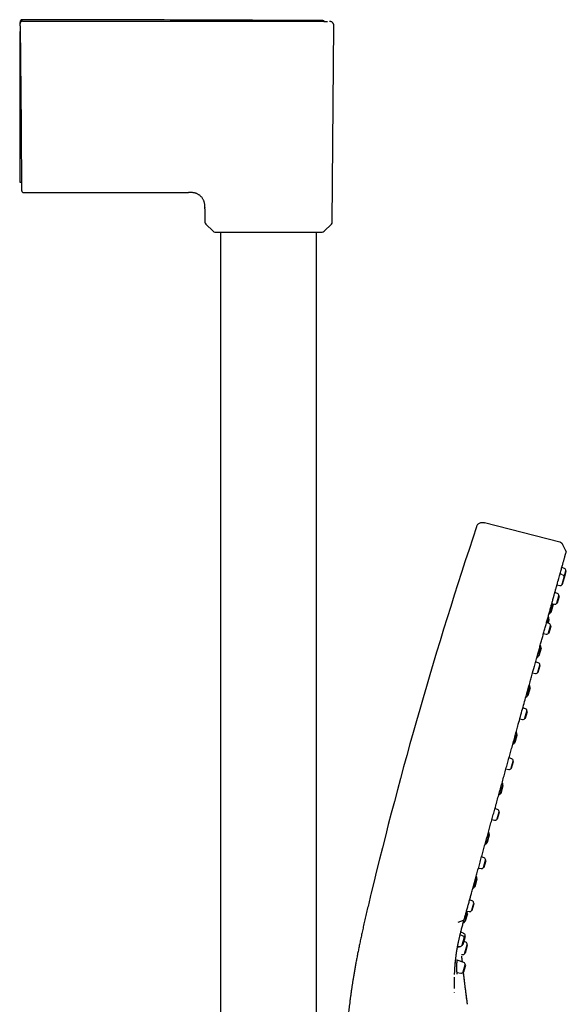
# Model space of a CAD drawing. Header units: millimetres. Extents: x 8 to 866, y 12 to 2084.
# Tile 100 of 100: x 716 to 841, y 1859 to 2084. Entities that reach past the tile are written whole.
import ezdxf

# ---------------------------------------------------------------- set-up
doc = ezdxf.new("R2010")
doc.units = ezdxf.units.MM

msp = doc.modelspace()

# ---------------------------------------------------------------- linework, layer by layer
at = {"color": 7, "linetype": 'Continuous', "lineweight": 30}
for p, q in [((716.5, 2082.71), (716.5, 2082.88)), ((716.5, 2082.71), (716.5, 2082.88)), ((716.5, 2082.7), (716.5, 2082.69)), ((716.5, 2082.19), (716.7, 2059.26)), ((768.15, 2083.19), (773.35, 2083.18)), ((785.45, 2083.33), (784.52, 2083.33)), ((786.54, 2083.17), (786.54, 2083.17)), ((787.6, 2037.41), (787.99, 2082.17)), ((716.4, 2080.84), (716.52, 2080.84)), ((716.4, 2080.84), (716.4, 2059.28)), ((716.4, 2046.57), (716.82, 2046.56)), ((717.33, 2044.16), (754.89, 2044.16)), ((758.57, 2040.76), (758.57, 2040.69)), ((758.57, 2040.49), (758.57, 2040.69)), ((758.57, 2040.49), (758.6, 2037.41)), ((758.77, 2036.99), (760.44, 2035.34)), ((785.75, 2035.34), (787.42, 2036.99)), ((762.15, 2035.16), (762.15, 1719.79)), ((784.05, 1719.91), (784.05, 2035.16)), ((839.45, 1964.5), (822.27, 1968.95)), ((840.81, 1962.53), (840.15, 1963.93)), ((840.5, 1958.52), (839.9, 1958.73)), ((840.09, 1957.07), (839.5, 1957.28)), ((840.09, 1954.93), (840.52, 1956.47)), ((840.2, 1955.73), (840.42, 1956.54)), ((840.42, 1956.54), (840.6, 1957.18)), ((840.52, 1956.47), (840.42, 1956.54)), ((840.52, 1956.47), (840.92, 1957.92)), ((840.6, 1957.18), (840.83, 1957.99)), ((840.92, 1957.92), (840.83, 1957.99)), ((838.8, 1954.76), (839.42, 1954.63)), ((839.98, 1954.92), (840.2, 1955.73)), ((839.98, 1954.92), (840.09, 1954.93)), ((838.91, 1952.8), (838.31, 1953.01)), ((838.91, 1950.66), (839.34, 1952.2)), ((839.02, 1951.46), (839.24, 1952.27)), ((839.34, 1952.2), (839.24, 1952.27)), ((837.38, 1948.59), (837.88, 1950.41)), ((837.61, 1950.49), (838.24, 1950.36)), ((837.99, 1950.33), (837.88, 1950.41)), ((838.79, 1950.65), (839.02, 1951.46)), ((838.79, 1950.65), (838.91, 1950.66)), ((837.38, 1948.59), (837.51, 1948.6)), ((837.02, 1945.99), (836.42, 1946.2)), ((836.69, 1946.1), (836.94, 1947)), ((836.9, 1943.83), (837.35, 1945.45)), ((837.04, 1946.92), (836.94, 1947)), ((837.02, 1943.84), (837.45, 1945.39)), ((837.45, 1945.39), (837.35, 1945.45)), ((837.45, 1945.38), (837.45, 1945.39)), ((835.72, 1943.68), (836.35, 1943.55)), ((836.9, 1943.83), (837.02, 1943.84)), ((837.02, 1943.84), (837.02, 1943.84)), ((834.63, 1938.67), (835.13, 1940.48)), ((835.24, 1940.41), (835.13, 1940.48)), ((834.63, 1938.67), (834.76, 1938.68)), ((834.76, 1938.68), (835.24, 1940.41)), ((834.54, 1937.05), (833.94, 1937.26)), ((834.42, 1934.9), (834.87, 1936.52)), ((834.54, 1934.91), (834.97, 1936.45)), ((834.97, 1936.45), (834.87, 1936.52)), ((833.25, 1934.74), (833.87, 1934.62)), ((834.42, 1934.9), (834.54, 1934.91)), ((832.12, 1929.63), (832.63, 1931.45)), ((832.12, 1929.63), (832.25, 1929.64)), ((832.25, 1929.64), (832.73, 1931.37)), ((832.73, 1931.37), (832.63, 1931.45)), ((831.63, 1926.56), (831.03, 1926.77)), ((831.51, 1924.41), (831.96, 1926.03)), ((831.63, 1924.42), (832.06, 1925.96)), ((832.06, 1925.96), (831.96, 1926.03)), ((830.33, 1924.25), (830.96, 1924.12)), ((831.51, 1924.41), (831.63, 1924.42)), ((829.14, 1918.86), (829.64, 1920.68)), ((829.75, 1920.61), (829.64, 1920.68)), ((829.14, 1918.86), (829.27, 1918.87)), ((828.48, 1915.17), (827.88, 1915.38)), ((828.36, 1913.02), (828.81, 1914.64)), ((828.47, 1913.03), (828.9, 1914.57)), ((828.9, 1914.57), (828.81, 1914.64)), ((827.18, 1912.86), (827.8, 1912.74)), ((828.36, 1913.02), (828.47, 1913.03)), ((825.94, 1907.33), (826.44, 1909.15)), ((826.07, 1907.34), (826.55, 1909.08)), ((826.55, 1909.08), (826.44, 1909.15)), ((825.94, 1907.33), (826.07, 1907.34)), ((825.27, 1903.6), (824.67, 1903.81)), ((825.15, 1901.45), (825.6, 1903.07)), ((825.26, 1901.46), (825.69, 1903)), ((825.69, 1903), (825.6, 1903.07)), ((823.97, 1901.29), (824.59, 1901.16)), ((825.15, 1901.45), (825.26, 1901.46)), ((822.81, 1896.06), (823.32, 1897.88)), ((823.42, 1897.81), (823.32, 1897.88)), ((822.81, 1896.06), (822.94, 1896.07)), ((822.21, 1892.57), (821.61, 1892.79)), ((822.09, 1890.42), (822.54, 1892.04)), ((822.21, 1890.43), (822.63, 1891.97)), ((822.63, 1891.97), (822.54, 1892.04)), ((820.91, 1890.26), (821.53, 1890.14)), ((822.09, 1890.42), (822.21, 1890.43)), ((820.04, 1886.05), (820.54, 1887.87)), ((820.16, 1886.06), (820.65, 1887.8)), ((820.65, 1887.79), (820.54, 1887.87)), ((820.04, 1886.05), (820.17, 1886.06)), ((819.49, 1882.78), (818.89, 1883)), ((819.37, 1880.63), (819.82, 1882.25)), ((819.49, 1880.64), (819.92, 1882.18)), ((819.92, 1882.18), (819.82, 1882.25)), ((817.86, 1878.19), (818.36, 1880.01)), ((817.98, 1878.2), (818.46, 1879.93)), ((818.2, 1880.47), (818.82, 1880.35)), ((818.47, 1879.93), (818.36, 1880.01)), ((819.37, 1880.63), (819.49, 1880.64)), ((816.3, 1877.94), (817.48, 1878.39)), ((817.86, 1878.19), (817.98, 1878.2)), ((817.53, 1875.39), (816.88, 1875.64)), ((817.29, 1874.85), (816.73, 1875.05)), ((817.17, 1872.7), (817.4, 1873.51)), ((817.29, 1872.71), (817.72, 1874.25)), ((817.4, 1873.51), (817.62, 1874.32)), ((817.72, 1874.25), (817.62, 1874.32)), ((818.02, 1873.4), (817.63, 1873.55)), ((817.7, 1874.26), (817.84, 1874.75)), ((817.94, 1874.67), (817.84, 1874.75)), ((816.18, 1872.5), (816.62, 1872.41)), ((817.17, 1872.7), (817.29, 1872.71)), ((817.35, 1872.93), (817.46, 1872.94)), ((817.82, 1870.94), (818.32, 1872.76)), ((817.82, 1870.94), (817.95, 1870.95)), ((817.95, 1870.95), (818.43, 1872.68)), ((818.43, 1872.68), (818.32, 1872.76)), ((815.65, 1868.76), (815.65, 1868.79)), ((817.57, 1868.75), (816.06, 1869.29)), ((817.06, 1870.58), (817.23, 1870.55)), ((817.24, 1868.87), (817.13, 1870.02)), ((816.03, 1866.49), (816.9, 1866.32)), ((817.46, 1866.6), (817.9, 1868.22)), ((817.46, 1866.6), (817.57, 1866.61)), ((817.57, 1866.61), (818, 1868.15)), ((818, 1868.15), (817.9, 1868.22)), ((815.45, 1861.9), (815.45, 1861.96)), ((818.4, 1859.23), (818.4, 1859.23))]:
    msp.add_line(p, q, dxfattribs=at)
at = {"color": 7, "linetype": 'Continuous', "lineweight": 30, "flags": 128}
msp.add_lwpolyline([(817.14, 1872.63), (817.17, 1872.66), (817.21, 1872.7)], dxfattribs=at)
at = {"color": 7, "linetype": 'Continuous', "lineweight": 30}
for centre, radius, start, end in [((759.2, 2037.41), 0.6, 180.5, 225.25), ((787, 2037.41), 0.6, 314.75, 359.5), ((760.86, 2035.76), 0.6, 225.25, 270), ((785.33, 2035.76), 0.6, 270, 314.75), ((1767.63, 1650.33), 999, 161.46032, 166.45343), ((840.33, 1958.05), 0.5, 353.1427, 70.5), ((839.93, 1956.6), 0.5, 353.1427, 70.5), ((839.52, 1955.12), 0.5, 258.5, 335.8573), ((838.74, 1952.33), 0.5, 353.1427, 70.5), ((828.04, 1952.16), 10, 349.9151, 350.0873), ((838.34, 1950.85), 0.5, 258.5, 335.8573), ((836.46, 1947.17), 0.5, 350.4368, 48.017), ((836.88, 1948.68), 0.5, 281.0649, 338.5632), ((828.04, 1952.16), 10, 338.5632, 339.0849), ((827.09, 1948.75), 10, 349.9151, 350.4368), ((836.85, 1945.51), 0.5, 353.1427, 70.5), ((836.45, 1944.04), 0.5, 258.5, 335.8573), ((834.66, 1940.66), 0.5, 350.4368, 48.0169), ((825.29, 1942.24), 10, 349.9151, 350.4368), ((834.13, 1938.76), 0.5, 281.065, 338.5632), ((825.29, 1942.24), 10, 338.5632, 339.0849), ((834.38, 1936.58), 0.5, 353.1427, 70.5), ((833.97, 1935.11), 0.5, 258.5, 335.8573), ((832.15, 1931.62), 0.5, 350.4368, 48.0169), ((822.78, 1933.2), 10, 349.9151, 350.4368), ((831.62, 1929.72), 0.5, 280.424, 338.5632), ((822.78, 1933.2), 10, 338.5632, 339.0849), ((831.47, 1926.09), 0.5, 353.1427, 70.5), ((831.06, 1924.61), 0.5, 258.5, 335.8573), ((829.16, 1920.86), 0.5, 350.4368, 48.0168), ((819.8, 1922.43), 10, 349.9151, 350.4368), ((828.64, 1918.96), 0.5, 281.0651, 338.5632), ((819.8, 1922.43), 10, 338.5632, 339.0849), ((828.31, 1914.7), 0.5, 353.1427, 70.5), ((827.9, 1913.23), 0.5, 258.5, 335.8573), ((825.97, 1909.33), 0.5, 350.4368, 48.0167), ((816.6, 1910.9), 10, 349.9151, 350.4368), ((825.44, 1907.43), 0.5, 281.0653, 338.5632), ((816.6, 1910.9), 10, 338.5632, 339.0849), ((825.1, 1903.13), 0.5, 353.1427, 70.5), ((824.69, 1901.65), 0.5, 258.5, 335.8573), ((822.84, 1898.05), 0.5, 350.4368, 48.0167), ((813.47, 1899.63), 10, 349.9151, 350.4368), ((822.32, 1896.16), 0.5, 281.0655, 338.5632), ((813.47, 1899.63), 10, 338.5632, 339.0849), ((822.04, 1892.1), 0.5, 353.1427, 70.5), ((821.63, 1890.63), 0.5, 258.5, 335.8573), ((820.06, 1888.04), 0.5, 350.4368, 48.017), ((810.7, 1889.62), 10, 349.9151, 350.4368), ((819.54, 1886.15), 0.5, 281.0629, 338.5632), ((810.7, 1889.62), 10, 338.5632, 339.0849), ((819.33, 1882.31), 0.5, 353.1427, 70.5), ((817.88, 1880.18), 0.5, 350.4368, 33.3199), ((808.51, 1881.76), 10, 349.9151, 350.4368), ((818.92, 1880.84), 0.5, 258.5, 335.8573), ((817.36, 1878.28), 0.5, 280.997, 338.5632), ((808.51, 1881.76), 10, 338.5632, 339.0849), ((817.13, 1874.38), 0.5, 353.1427, 70.5), ((817.36, 1874.92), 0.5, 350.4368, 69.5), ((807.99, 1876.5), 10, 349.9151, 350.4368), ((817.84, 1872.93), 0.5, 350.4368, 69.5), ((816.72, 1872.9), 0.5, 258.5, 335.8573), ((808.48, 1874.51), 10, 338.5632, 339.0849), ((808.48, 1874.51), 10, 349.9151, 350.4368), ((817.32, 1871.04), 0.5, 259.5, 338.5632), ((817.41, 1868.28), 0.5, 353.1427, 70.5), ((817, 1866.81), 0.5, 258.5, 335.8573)]:
    msp.add_arc(centre, radius, start, end, dxfattribs=at)
for points, knots in [([(717, 2083.55), (716.96, 2083.55), (716.89, 2083.54), (716.8, 2083.51), (716.74, 2083.48), (716.7, 2083.46), (716.66, 2083.42), (716.61, 2083.37), (716.55, 2083.29), (716.52, 2083.2), (716.5, 2083.12), (716.5, 2083.07), (716.5, 2083.05)], [0, 0, 0, 0, 0.148399, 0.275789, 0.345737, 0.402236, 0.449879, 0.545289, 0.672329, 0.82662, 0.911659, 1, 1, 1, 1]), ([(717, 2083.55), (716.96, 2083.55), (716.89, 2083.54), (716.8, 2083.51), (716.74, 2083.48), (716.7, 2083.46), (716.66, 2083.42), (716.61, 2083.37), (716.55, 2083.29), (716.52, 2083.2), (716.5, 2083.12), (716.5, 2083.07), (716.5, 2083.05)], [0, 0, 0, 0, 0.1483986, 0.2757888, 0.3457374, 0.4022364, 0.4498789, 0.5452895, 0.6723288, 0.8266204, 0.9116587, 1, 1, 1, 1]), ([(717, 2083.21), (716.97, 2083.21), (716.9, 2083.2), (716.81, 2083.17), (716.72, 2083.12), (716.64, 2083.06), (716.58, 2082.99), (716.54, 2082.9), (716.51, 2082.81), (716.5, 2082.74), (716.5, 2082.7)], [0, 0, 0, 0, 0.127918, 0.252898, 0.376492, 0.499582, 0.622705, 0.746414, 0.871637, 1, 1, 1, 1]), ([(716.5, 2083.05), (716.5, 2083.04), (716.5, 2083.04), (716.5, 2082.98), (716.5, 2082.92), (716.5, 2082.88)], [0, 0, 0, 0, 0.3333304, 0.6666633, 1, 1, 1, 1]), ([(716.5, 2083.05), (716.5, 2083.04), (716.5, 2083.04), (716.5, 2082.98), (716.5, 2082.92), (716.5, 2082.88)], [0, 0, 0, 0, 0.33333, 0.666663, 1, 1, 1, 1]), ([(716.5, 2082.19), (716.5, 2082.22), (716.5, 2082.28), (716.5, 2082.38), (716.5, 2082.46), (716.5, 2082.54), (716.5, 2082.6), (716.5, 2082.65), (716.5, 2082.68), (716.5, 2082.69), (716.5, 2082.69)], [0, 0, 0, 0, 0.1244495, 0.2505958, 0.3739338, 0.5004446, 0.623667, 0.7502484, 0.8742911, 1, 1, 1, 1]), ([(761.66, 2083.44), (754.33, 2083.47), (739.44, 2083.52), (724.56, 2083.54), (717, 2083.55)], [0, 0, 0, 0, 0.492175, 1, 1, 1, 1]), ([(761.65, 2083.44), (754.32, 2083.47), (739.44, 2083.52), (724.56, 2083.54), (717, 2083.55)], [0, 0, 0, 0, 0.4920615, 1, 1, 1, 1]), ([(717, 2083.21), (720.41, 2083.21), (727.23, 2083.21), (737.46, 2083.2), (747.69, 2083.2), (757.92, 2083.2), (764.74, 2083.19), (768.15, 2083.19)], [0, 0, 0, 0, 0.1999996, 0.3999992, 0.5999991, 0.7999993, 1, 1, 1, 1]), ([(773.12, 2083.35), (772.9, 2083.35), (771.83, 2083.35), (769.93, 2083.36), (767.57, 2083.37), (765.47, 2083.39), (763.74, 2083.41), (762.47, 2083.43), (761.76, 2083.44), (761.5, 2083.44), (761.66, 2083.44), (761.68, 2083.44)], [0, 0, 0, 0, 0.035444, 0.170148, 0.304426, 0.438857, 0.57405, 0.708968, 0.843371, 0.977443, 1, 1, 1, 1]), ([(784.02, 2083.33), (776.93, 2083.37), (769.49, 2083.41), (762.04, 2083.44), (761.68, 2083.44)], [0, 0, 0, 0, 0.951263, 1, 1, 1, 1]), ([(773.35, 2083.18), (773.57, 2083.18), (774.01, 2083.18), (774.66, 2083.18), (775.31, 2083.18), (775.95, 2083.18), (776.59, 2083.18), (777.21, 2083.18), (777.82, 2083.18), (778.45, 2083.18), (778.87, 2083.18), (779.09, 2083.18), (779.1, 2083.18), (779.1, 2083.18), (779.1, 2083.18), (779.11, 2083.18), (779.12, 2083.18), (779.14, 2083.18), (779.17, 2083.18), (779.23, 2083.18), (779.31, 2083.18), (779.43, 2083.18), (779.57, 2083.18), (779.73, 2083.18), (779.91, 2083.18), (780.11, 2083.18), (780.34, 2083.18), (780.59, 2083.18), (780.86, 2083.18), (781.09, 2083.18), (781.26, 2083.18), (781.36, 2083.18), (781.47, 2083.18), (781.56, 2083.18), (781.74, 2083.18), (781.99, 2083.18), (782.3, 2083.18), (782.59, 2083.18), (782.84, 2083.18), (783.05, 2083.18), (783.24, 2083.18), (783.37, 2083.18), (783.46, 2083.18), (783.52, 2083.18), (783.57, 2083.18), (783.61, 2083.18), (783.67, 2083.18), (783.74, 2083.18), (783.87, 2083.18), (784.05, 2083.18), (784.25, 2083.18), (784.43, 2083.18), (784.59, 2083.18), (784.73, 2083.18), (784.85, 2083.18), (784.96, 2083.18), (785.05, 2083.18), (785.13, 2083.18), (785.19, 2083.18), (785.24, 2083.18), (785.3, 2083.18), (785.37, 2083.18), (785.44, 2083.18), (785.53, 2083.18), (785.65, 2083.18), (785.79, 2083.17), (785.93, 2083.17), (786.03, 2083.17), (786.12, 2083.17), (786.19, 2083.17), (786.26, 2083.17), (786.32, 2083.17), (786.38, 2083.17), (786.43, 2083.17), (786.47, 2083.17), (786.5, 2083.17), (786.52, 2083.17), (786.54, 2083.17), (786.54, 2083.17), (786.54, 2083.17), (786.54, 2083.17)], [0, 0, 0, 0, 0.031595, 0.06307, 0.094447, 0.125743, 0.156973, 0.188153, 0.219294, 0.250411, 0.285246, 0.285749, 0.285975, 0.286007, 0.286097, 0.286304, 0.286821, 0.288216, 0.289973, 0.292211, 0.297194, 0.303605, 0.311446, 0.320129, 0.330077, 0.341294, 0.35378, 0.367539, 0.384146, 0.402301, 0.408328, 0.414509, 0.420845, 0.427335, 0.432165, 0.453636, 0.473937, 0.493067, 0.511009, 0.525309, 0.538712, 0.551223, 0.555237, 0.559149, 0.562962, 0.566674, 0.570287, 0.575626, 0.583367, 0.601802, 0.618936, 0.634777, 0.649329, 0.662597, 0.674581, 0.685283, 0.694705, 0.702845, 0.709704, 0.714194, 0.72101, 0.729296, 0.737806, 0.746542, 0.764916, 0.784195, 0.804381, 0.825471, 0.839191, 0.853268, 0.86879, 0.884327, 0.899161, 0.917059, 0.933811, 0.949418, 0.963879, 0.977197, 0.989372, 1, 1, 1, 1]), ([(784.52, 2083.33), (784.53, 2083.33), (784.6, 2083.33), (784.39, 2083.33), (784.03, 2083.33), (784.02, 2083.33)], [0, 0, 0, 0, 0.25848, 0.965562, 1, 1, 1, 1]), ([(785.81, 2083.17), (785.79, 2083.18), (785.76, 2083.22), (785.68, 2083.27), (785.59, 2083.31), (785.51, 2083.33), (785.46, 2083.33), (785.45, 2083.33)], [0, 0, 0, 0, 0.13638, 0.387834, 0.692674, 0.86031, 1, 1, 1, 1]), ([(785.81, 2083.17), (785.79, 2083.18), (785.76, 2083.22), (785.68, 2083.27), (785.59, 2083.31), (785.51, 2083.33), (785.46, 2083.33), (785.45, 2083.33)], [0, 0, 0, 0, 0.13638, 0.387834, 0.692674, 0.86031, 1, 1, 1, 1]), ([(787.99, 2082.16), (787.99, 2082.2), (787.98, 2082.28), (787.96, 2082.39), (787.93, 2082.49), (787.9, 2082.59), (787.85, 2082.68), (787.8, 2082.76), (787.74, 2082.83), (787.68, 2082.9), (787.59, 2082.97), (787.48, 2083.04), (787.37, 2083.1), (787.25, 2083.14), (787.12, 2083.16), (787.03, 2083.17), (786.99, 2083.17)], [0, 0, 0, 0, 0.077213, 0.150199, 0.217818, 0.279135, 0.349875, 0.407049, 0.455179, 0.515737, 0.590887, 0.679853, 0.754797, 0.835718, 0.921366, 1, 1, 1, 1]), ([(716.4, 2059.28), (716.4, 2059.07), (716.4, 2058.66), (716.4, 2058.04), (716.4, 2057.41), (716.4, 2056.79), (716.4, 2056.17), (716.4, 2055.59), (716.4, 2055.06), (716.4, 2054.56), (716.4, 2054.07), (716.4, 2053.58), (716.4, 2053.11), (716.4, 2052.63), (716.4, 2052.17), (716.4, 2051.73), (716.4, 2051.31), (716.4, 2050.9), (716.4, 2050.51), (716.4, 2050.13), (716.4, 2049.76), (716.4, 2049.41), (716.4, 2049.07), (716.4, 2048.76), (716.4, 2048.47), (716.4, 2048.2), (716.4, 2047.95), (716.4, 2047.71), (716.4, 2047.5), (716.4, 2047.31), (716.4, 2047.13), (716.4, 2046.99), (716.4, 2046.86), (716.4, 2046.76), (716.4, 2046.68), (716.4, 2046.62), (716.4, 2046.58), (716.4, 2046.57), (716.4, 2046.57), (716.4, 2046.57)], [0, 0, 0, 0, 0.031068, 0.062154, 0.093221, 0.124974, 0.156746, 0.188499, 0.215019, 0.241539, 0.268242, 0.294946, 0.322232, 0.349518, 0.377006, 0.404494, 0.430978, 0.457461, 0.484126, 0.510791, 0.538034, 0.565277, 0.59272, 0.620164, 0.646713, 0.673263, 0.699997, 0.726731, 0.754052, 0.781372, 0.808898, 0.836423, 0.862886, 0.889348, 0.915989, 0.942631, 0.969846, 0.997061, 1, 1, 1, 1]), ([(716.7, 2059.26), (716.71, 2059.04), (716.71, 2058.61), (716.72, 2057.97), (716.72, 2057.32), (716.73, 2056.69), (716.73, 2056.06), (716.74, 2055.44), (716.74, 2054.83), (716.75, 2054.24), (716.75, 2053.64), (716.76, 2053.06), (716.76, 2052.48), (716.77, 2051.92), (716.77, 2051.37), (716.78, 2050.84), (716.78, 2050.33), (716.79, 2049.84), (716.79, 2049.37), (716.79, 2048.92), (716.8, 2048.48), (716.8, 2048.06), (716.81, 2047.66), (716.81, 2047.29), (716.81, 2046.93), (716.82, 2046.61), (716.82, 2046.31), (716.82, 2046.03), (716.82, 2045.78), (716.82, 2045.54), (716.83, 2045.34), (716.83, 2045.16), (716.83, 2045), (716.83, 2044.88), (716.83, 2044.78), (716.83, 2044.71), (716.83, 2044.66), (716.83, 2044.66), (716.83, 2044.66)], [0, 0, 0, 0, 0.028048, 0.056111, 0.084245, 0.112506, 0.1407, 0.168189, 0.195673, 0.223202, 0.250825, 0.278884, 0.306841, 0.334747, 0.362654, 0.390714, 0.418239, 0.44563, 0.472939, 0.500218, 0.528008, 0.555813, 0.583687, 0.611686, 0.639703, 0.667092, 0.69447, 0.721888, 0.749393, 0.777494, 0.805492, 0.833439, 0.861388, 0.889575, 0.917306, 0.944918, 0.972465, 1, 1, 1, 1]), ([(716.83, 2044.66), (716.84, 2044.62), (716.84, 2044.55), (716.87, 2044.46), (716.91, 2044.39), (716.95, 2044.34), (717.01, 2044.28), (717.09, 2044.22), (717.18, 2044.18), (717.26, 2044.16), (717.31, 2044.16), (717.33, 2044.16)], [0, 0, 0, 0, 0.134992, 0.264055, 0.365247, 0.440453, 0.537469, 0.666625, 0.823553, 0.910084, 1, 1, 1, 1]), ([(758.57, 2040.76), (758.57, 2040.77), (758.56, 2040.88), (758.56, 2041.1), (758.56, 2041.4), (758.52, 2041.7), (758.45, 2041.98), (758.37, 2042.23), (758.27, 2042.47), (758.15, 2042.69), (758.01, 2042.9), (757.86, 2043.1), (757.68, 2043.29), (757.5, 2043.46), (757.3, 2043.61), (757.09, 2043.75), (756.86, 2043.87), (756.63, 2043.97), (756.37, 2044.05), (756.1, 2044.12), (755.79, 2044.16), (755.49, 2044.16), (755.19, 2044.16), (754.99, 2044.16), (754.89, 2044.16)], [0, 0, 0, 0, 0.006051, 0.058383, 0.110697, 0.163005, 0.215317, 0.258907, 0.302495, 0.346084, 0.389674, 0.433264, 0.476852, 0.520445, 0.564041, 0.607636, 0.651224, 0.694814, 0.738409, 0.790723, 0.843031, 0.89534, 0.947671, 1, 1, 1, 1]), ([(760.86, 2035.16), (760.86, 2035.16), (760.87, 2035.16), (760.89, 2035.16), (760.92, 2035.16), (760.97, 2035.16), (761.04, 2035.16), (761.14, 2035.16), (761.28, 2035.16), (761.48, 2035.16), (761.69, 2035.16), (761.91, 2035.16), (762.12, 2035.16), (762.35, 2035.16), (762.59, 2035.16), (762.88, 2035.16), (763.21, 2035.16), (763.6, 2035.16), (764.01, 2035.16), (764.44, 2035.16), (764.9, 2035.16), (765.38, 2035.16), (765.88, 2035.16), (766.36, 2035.16), (766.82, 2035.16), (767.25, 2035.16), (767.69, 2035.16), (768.14, 2035.16), (768.62, 2035.16), (769.15, 2035.16), (769.71, 2035.16), (770.29, 2035.16), (770.86, 2035.16), (771.42, 2035.16), (771.98, 2035.16), (772.54, 2035.16), (772.91, 2035.16), (773.1, 2035.16)], [0, 0, 0, 0, 0.021785, 0.043524, 0.065241, 0.086963, 0.108714, 0.131351, 0.167566, 0.203736, 0.23998, 0.265759, 0.291471, 0.317158, 0.342861, 0.368623, 0.401522, 0.434326, 0.467123, 0.500001, 0.532899, 0.565703, 0.5985, 0.631378, 0.657158, 0.68287, 0.708556, 0.734259, 0.760021, 0.79094, 0.821779, 0.852611, 0.88351, 0.912668, 0.941762, 0.970852, 1, 1, 1, 1]), ([(773.1, 2035.16), (773.24, 2035.16), (773.51, 2035.16), (773.93, 2035.16), (774.35, 2035.16), (774.76, 2035.16), (775.18, 2035.16), (775.69, 2035.16), (776.28, 2035.16), (776.95, 2035.16), (777.54, 2035.16), (778.06, 2035.16), (778.51, 2035.16), (778.94, 2035.16), (779.37, 2035.16), (779.83, 2035.16), (780.31, 2035.16), (780.81, 2035.16), (781.29, 2035.16), (781.75, 2035.16), (782.19, 2035.16), (782.6, 2035.16), (782.98, 2035.16), (783.31, 2035.16), (783.6, 2035.16), (783.85, 2035.16), (784.07, 2035.16), (784.28, 2035.16), (784.49, 2035.16), (784.68, 2035.16), (784.86, 2035.16), (785.01, 2035.16), (785.13, 2035.16), (785.22, 2035.16), (785.28, 2035.16), (785.32, 2035.16), (785.33, 2035.16), (785.33, 2035.16)], [0, 0, 0, 0, 0.021781, 0.043517, 0.065234, 0.086958, 0.108713, 0.131351, 0.167566, 0.203736, 0.23998, 0.265759, 0.291471, 0.317158, 0.342861, 0.368623, 0.401522, 0.434326, 0.467123, 0.500001, 0.532899, 0.565703, 0.5985, 0.631378, 0.657158, 0.68287, 0.708556, 0.734259, 0.760021, 0.79094, 0.821779, 0.852611, 0.88351, 0.912673, 0.941769, 0.970857, 1, 1, 1, 1]), ([(820.47, 1967.97), (820.5, 1968.06), (820.56, 1968.24), (820.69, 1968.49), (820.89, 1968.71), (821.14, 1968.88), (821.42, 1968.99), (821.71, 1969.04), (822, 1969.02), (822.18, 1968.97), (822.27, 1968.95)], [0, 0, 0, 0, 0.119553, 0.24175, 0.369229, 0.500015, 0.630802, 0.758261, 0.880449, 1, 1, 1, 1]), ([(840.15, 1963.93), (840.13, 1963.96), (840.1, 1964.02), (840.04, 1964.11), (839.96, 1964.2), (839.86, 1964.29), (839.76, 1964.37), (839.65, 1964.44), (839.55, 1964.48), (839.48, 1964.5), (839.45, 1964.5)], [0, 0, 0, 0, 0.103795, 0.221878, 0.353417, 0.498261, 0.647317, 0.783957, 0.899484, 1, 1, 1, 1]), ([(839.14, 1955.99), (839.19, 1956.17), (839.29, 1956.55), (839.44, 1957.09), (839.59, 1957.63), (839.73, 1958.13), (839.86, 1958.6), (839.98, 1959.04), (840.1, 1959.44), (840.2, 1959.81), (840.29, 1960.14), (840.37, 1960.45), (840.45, 1960.73), (840.52, 1960.98), (840.58, 1961.2), (840.64, 1961.4), (840.68, 1961.56), (840.72, 1961.7), (840.75, 1961.81), (840.78, 1961.91), (840.8, 1961.99), (840.81, 1962.03), (840.82, 1962.05)], [0, 0, 0, 0, 0.049696, 0.108917, 0.164657, 0.220379, 0.276177, 0.332143, 0.38837, 0.439791, 0.491488, 0.543233, 0.594766, 0.645827, 0.696157, 0.745497, 0.78966, 0.832872, 0.875321, 0.917198, 0.958694, 1, 1, 1, 1]), ([(840.81, 1962.53), (840.82, 1962.5), (840.85, 1962.43), (840.86, 1962.3), (840.86, 1962.2), (840.84, 1962.15), (840.84, 1962.14)], [0, 0, 0, 0, 0.2487256, 0.5814115, 0.9139576, 1, 1, 1, 1]), ([(838.07, 1952.13), (838.09, 1952.22), (838.18, 1952.55), (838.34, 1953.13), (838.51, 1953.72), (838.6, 1954.06), (838.63, 1954.17)], [0, 0, 0, 0, 0.118204, 0.464998, 0.832996, 1, 1, 1, 1]), ([(838.63, 1954.17), (838.67, 1954.3), (838.77, 1954.67), (838.93, 1955.24), (839.06, 1955.72), (839.13, 1955.96), (839.14, 1955.99)], [0, 0, 0, 0, 0.201804, 0.571122, 0.940187, 1, 1, 1, 1]), ([(834.44, 1939.06), (834.49, 1939.22), (834.63, 1939.72), (834.86, 1940.55), (835.14, 1941.57), (835.41, 1942.56), (835.69, 1943.55), (835.96, 1944.55), (836.24, 1945.54), (836.51, 1946.51), (836.77, 1947.45), (837.02, 1948.37), (837.27, 1949.24), (837.5, 1950.08), (837.72, 1950.87), (837.91, 1951.56), (838.02, 1951.97), (838.07, 1952.13)], [0, 0, 0, 0, 0.030215, 0.099375, 0.168538, 0.237704, 0.306873, 0.380236, 0.4536, 0.526961, 0.600316, 0.673662, 0.746997, 0.816134, 0.885271, 0.954418, 1, 1, 1, 1]), ([(836.8, 1946.06), (836.82, 1946.12), (836.85, 1946.23), (836.9, 1946.39), (836.94, 1946.54), (836.97, 1946.67), (837, 1946.78), (837.03, 1946.86), (837.04, 1946.91), (837.04, 1946.92), (837.04, 1946.92)], [0, 0, 0, 0, 0.120901, 0.246487, 0.372072, 0.497658, 0.623243, 0.748829, 0.874414, 1, 1, 1, 1]), ([(833.59, 1935.99), (833.61, 1936.06), (833.74, 1936.52), (833.97, 1937.35), (834.23, 1938.3), (834.39, 1938.87), (834.44, 1939.06)], [0, 0, 0, 0, 0.065992, 0.435025, 0.804061, 1, 1, 1, 1]), ([(832.71, 1932.79), (832.8, 1933.15), (833.01, 1933.91), (833.31, 1934.97), (833.5, 1935.68), (833.59, 1935.99)], [0, 0, 0, 0, 0.3288853, 0.6973948, 1, 1, 1, 1]), ([(831.83, 1929.63), (831.89, 1929.85), (832.06, 1930.47), (832.34, 1931.48), (832.57, 1932.31), (832.69, 1932.75), (832.71, 1932.79)], [0, 0, 0, 0, 0.211605, 0.574146, 0.958648, 1, 1, 1, 1]), ([(829.8, 1922.33), (829.82, 1922.42), (830.17, 1923.68), (830.83, 1926.06), (831.48, 1928.4), (831.8, 1929.55), (831.82, 1929.61)], [0, 0, 0, 0, 0.035311, 0.504849, 0.97643, 1, 1, 1, 1]), ([(825.9, 1908.26), (825.96, 1908.49), (826.15, 1909.16), (826.46, 1910.27), (826.82, 1911.57), (827.17, 1912.84), (827.52, 1914.09), (827.86, 1915.34), (828.21, 1916.58), (828.56, 1917.85), (828.92, 1919.13), (829.28, 1920.44), (829.58, 1921.51), (829.75, 1922.14), (829.81, 1922.34)], [0, 0, 0, 0, 0.048752, 0.142139, 0.235539, 0.323615, 0.411697, 0.499783, 0.58787, 0.675954, 0.769371, 0.862784, 0.956197, 1, 1, 1, 1]), ([(824.9, 1904.65), (824.93, 1904.77), (825.08, 1905.31), (825.36, 1906.3), (825.66, 1907.39), (825.84, 1908.04), (825.9, 1908.26)], [0, 0, 0, 0, 0.092688, 0.458901, 0.825029, 1, 1, 1, 1]), ([(823.93, 1901.14), (823.93, 1901.17), (824.05, 1901.6), (824.29, 1902.44), (824.61, 1903.59), (824.81, 1904.33), (824.9, 1904.65)], [0, 0, 0, 0, 0.019787, 0.370954, 0.722007, 1, 1, 1, 1]), ([(819.29, 1884.43), (819.3, 1884.47), (819.41, 1884.86), (819.62, 1885.63), (819.93, 1886.72), (820.24, 1887.84), (820.55, 1888.97), (820.88, 1890.14), (821.21, 1891.33), (821.55, 1892.56), (821.89, 1893.79), (822.23, 1895.04), (822.58, 1896.3), (822.93, 1897.54), (823.27, 1898.77), (823.6, 1899.96), (823.82, 1900.76), (823.93, 1901.14)], [0, 0, 0, 0, 0.007904, 0.07688, 0.14671, 0.21697, 0.287237, 0.357124, 0.430774, 0.504071, 0.577152, 0.650151, 0.723205, 0.796395, 0.865505, 0.934684, 1, 1, 1, 1]), ([(818.47, 1881.45), (818.5, 1881.58), (818.62, 1881.99), (818.82, 1882.71), (819.06, 1883.58), (819.22, 1884.16), (819.29, 1884.43)], [0, 0, 0, 0, 0.130916, 0.426568, 0.729699, 1, 1, 1, 1]), ([(796.42, 1884.33), (796.3, 1883.86), (796.08, 1882.92), (795.75, 1881.52), (795.43, 1880.16), (795.12, 1878.83), (794.82, 1877.53), (794.55, 1876.29), (794.29, 1875.11), (794.05, 1873.98), (793.82, 1872.88), (793.6, 1871.81), (793.39, 1870.77), (793.2, 1869.76), (793.01, 1868.78), (792.84, 1867.82), (792.68, 1866.9), (792.52, 1866.01), (792.38, 1865.15), (792.25, 1864.32), (792.12, 1863.52), (792, 1862.71), (791.89, 1861.9), (791.77, 1861.09), (791.67, 1860.3), (791.57, 1859.55), (791.48, 1858.84), (791.4, 1858.15), (791.33, 1857.5), (791.26, 1856.89), (791.2, 1856.34), (791.15, 1855.83), (791.1, 1855.35), (791.06, 1854.87), (791.01, 1854.39), (790.97, 1853.88), (790.92, 1853.34), (790.87, 1852.76), (790.82, 1852.14), (790.78, 1851.49), (790.73, 1850.82), (790.68, 1850.11), (790.64, 1849.4), (790.6, 1848.66), (790.56, 1847.92), (790.52, 1847.15), (790.49, 1846.36), (790.46, 1845.54), (790.43, 1844.69), (790.4, 1843.82), (790.38, 1842.91), (790.36, 1841.98), (790.34, 1841.03), (790.33, 1840.06), (790.32, 1839.06), (790.31, 1838.03), (790.31, 1836.97), (790.31, 1835.88), (790.32, 1834.74), (790.33, 1833.57), (790.34, 1832.37), (790.35, 1831.15), (790.37, 1829.9), (790.39, 1828.63), (790.41, 1827.32), (790.44, 1825.97), (790.47, 1824.58), (790.5, 1823.15), (790.53, 1821.68), (790.56, 1820.18), (790.6, 1818.64), (790.63, 1817.08), (790.66, 1816.02), (790.67, 1815.49)], [0, 0, 0, 0, 0.021111, 0.041756, 0.061917, 0.081581, 0.100737, 0.119382, 0.136489, 0.153137, 0.169329, 0.185067, 0.200353, 0.215193, 0.229592, 0.243554, 0.257086, 0.270192, 0.282656, 0.294721, 0.306391, 0.317672, 0.330024, 0.341886, 0.353263, 0.364162, 0.374586, 0.384541, 0.394031, 0.403059, 0.410774, 0.418122, 0.425104, 0.431817, 0.438807, 0.446156, 0.453866, 0.462418, 0.471375, 0.480736, 0.490503, 0.500678, 0.511263, 0.521621, 0.532347, 0.543445, 0.554917, 0.566769, 0.579003, 0.591625, 0.60464, 0.618054, 0.631872, 0.645843, 0.660217, 0.675002, 0.690203, 0.706117, 0.722478, 0.739294, 0.756573, 0.774322, 0.792218, 0.810578, 0.829406, 0.848706, 0.868887, 0.889559, 0.910718, 0.932355, 0.95446, 0.977015, 1, 1, 1, 1]), ([(817.67, 1878.59), (817.75, 1878.85), (817.89, 1879.37), (818.11, 1880.17), (818.3, 1880.86), (818.42, 1881.29), (818.47, 1881.45)], [0, 0, 0, 0, 0.278535, 0.558808, 0.842225, 1, 1, 1, 1]), ([(815.76, 1869.85), (815.77, 1869.88), (815.79, 1870.04), (815.83, 1870.35), (815.89, 1870.76), (815.93, 1871.08), (815.97, 1871.33), (816, 1871.51), (816.03, 1871.69), (816.06, 1871.86), (816.09, 1872.01), (816.11, 1872.15), (816.14, 1872.28), (816.16, 1872.39), (816.17, 1872.48), (816.19, 1872.55), (816.2, 1872.61), (816.21, 1872.65), (816.21, 1872.68), (816.22, 1872.7), (816.22, 1872.72), (816.23, 1872.76), (816.24, 1872.83), (816.26, 1872.91), (816.28, 1873.02), (816.31, 1873.15), (816.34, 1873.3), (816.37, 1873.47), (816.41, 1873.66), (816.46, 1873.87), (816.51, 1874.11), (816.58, 1874.39), (816.65, 1874.7), (816.73, 1875.04), (816.82, 1875.41), (816.92, 1875.8), (817.03, 1876.21), (817.14, 1876.64), (817.26, 1877.09), (817.39, 1877.57), (817.53, 1878.07), (817.62, 1878.42), (817.67, 1878.59)], [0, 0, 0, 0, 0.0083379, 0.0583907, 0.1058905, 0.150834, 0.1723462, 0.1932179, 0.2134489, 0.2330368, 0.2512758, 0.2675972, 0.2820008, 0.2944866, 0.3050546, 0.3137048, 0.3204371, 0.3252516, 0.3276038, 0.3292705, 0.3320612, 0.3362011, 0.3438199, 0.3538375, 0.3662539, 0.3810692, 0.3982833, 0.4178964, 0.4399085, 0.4643197, 0.4911302, 0.5240064, 0.5598925, 0.5987888, 0.6406947, 0.6856099, 0.7335339, 0.7814752, 0.8320913, 0.8853829, 0.9413514, 1, 1, 1, 1]), ([(817.48, 1878.39), (817.5, 1878.41), (817.56, 1878.43), (817.62, 1878.49), (817.66, 1878.55), (817.67, 1878.59), (817.67, 1878.59)], [0, 0, 0, 0, 0.249289, 0.582823, 0.916368, 1, 1, 1, 1]), ([(816.46, 1872.16), (816.46, 1872.19), (816.45, 1872.23), (816.44, 1872.33), (816.43, 1872.4), (816.43, 1872.44), (816.43, 1872.45)], [0, 0, 0, 0, 0.3380301, 0.6580955, 0.9618185, 1, 1, 1, 1]), ([(815.47, 1866.03), (815.47, 1866.15), (815.48, 1866.39), (815.5, 1866.73), (815.51, 1867.04), (815.53, 1867.33), (815.55, 1867.6), (815.57, 1867.83), (815.58, 1868.03), (815.59, 1868.19), (815.61, 1868.35), (815.62, 1868.48), (815.63, 1868.59), (815.64, 1868.68), (815.64, 1868.74), (815.64, 1868.76)], [0, 0, 0, 0, 0.1296885, 0.2528348, 0.3671389, 0.472617, 0.5692827, 0.6571471, 0.7268162, 0.7897593, 0.8459813, 0.8954865, 0.9382792, 0.9743639, 1, 1, 1, 1]), ([(815.64, 1868.5), (815.65, 1868.68), (815.67, 1869.15), (815.74, 1869.61), (815.78, 1869.88)], [0, 0, 0, 0, 0.3926539, 1, 1, 1, 1]), ([(816.08, 1866.1), (816.08, 1866.12), (816.07, 1866.17), (816.06, 1866.25), (816.04, 1866.36), (816.03, 1866.49), (816.02, 1866.63), (816.01, 1866.81), (816.01, 1867), (816, 1867.22), (816, 1867.46), (816, 1867.69), (816, 1867.9), (816, 1868.08), (816.01, 1868.27), (816.01, 1868.47), (816.02, 1868.66), (816.03, 1868.85), (816.04, 1869.04), (816.05, 1869.21), (816.06, 1869.31), (816.06, 1869.36)], [0, 0, 0, 0, 0.040985, 0.084727, 0.131301, 0.180779, 0.233214, 0.288632, 0.347028, 0.408377, 0.472661, 0.539866, 0.58625, 0.633927, 0.682927, 0.73327, 0.784965, 0.83803, 0.892503, 0.948469, 1, 1, 1, 1]), ([(817.24, 1868.87), (817.22, 1869), (817.19, 1869.32), (817.15, 1869.74), (817.12, 1870.04), (817.11, 1870.15)], [0, 0, 0, 0, 0.29842, 0.74589, 1, 1, 1, 1]), ([(817.12, 1870.04), (817.12, 1870.04), (817.12, 1870.05), (817.12, 1870.07), (817.12, 1870.08)], [0, 0, 0, 0, 0.581461, 1, 1, 1, 1]), ([(817.12, 1870.04), (817.12, 1870.04), (817.12, 1870.05), (817.12, 1870.07), (817.12, 1870.08)], [0, 0, 0, 0, 0.56644, 1, 1, 1, 1]), ([(818.4, 1859.22), (818.39, 1859.26), (818.37, 1859.46), (818.33, 1859.79), (818.28, 1860.2), (818.23, 1860.56), (818.19, 1860.9), (818.15, 1861.22), (818.11, 1861.53), (818.07, 1861.84), (818.03, 1862.17), (817.97, 1862.64), (817.88, 1863.29), (817.78, 1864.11), (817.68, 1864.97), (817.58, 1865.8), (817.51, 1866.35), (817.48, 1866.61)], [0, 0, 0, 0, 0.0173736, 0.0806893, 0.13341, 0.1825903, 0.228279, 0.2705524, 0.3121572, 0.3548366, 0.3985762, 0.4433616, 0.5493378, 0.6604988, 0.7766653, 0.8976581, 1, 1, 1, 1]), ([(818.4, 1859.23), (818.34, 1859.71), (818.22, 1860.66), (818.04, 1862.07), (817.87, 1863.45), (817.7, 1864.8), (817.57, 1865.85), (817.5, 1866.45), (817.49, 1866.61)], [0, 0, 0, 0, 0.194557, 0.385487, 0.5729, 0.756916, 0.937667, 1, 1, 1, 1]), ([(815.43, 1862.83), (815.43, 1862.87), (815.43, 1862.97), (815.43, 1863.12), (815.43, 1863.26), (815.43, 1863.37), (815.43, 1863.47), (815.43, 1863.56), (815.43, 1863.67), (815.43, 1863.79), (815.43, 1863.95), (815.43, 1864.13), (815.43, 1864.33), (815.43, 1864.55), (815.43, 1864.79), (815.44, 1865.05), (815.44, 1865.27), (815.45, 1865.39), (815.45, 1865.43)], [0, 0, 0, 0, 0.046976, 0.116778, 0.165543, 0.208959, 0.247027, 0.279845, 0.314025, 0.365294, 0.425264, 0.493933, 0.571301, 0.657369, 0.750369, 0.851764, 0.961554, 1, 1, 1, 1]), ([(818.4, 1859.22), (818.4, 1859.22), (818.4, 1859.23), (818.4, 1859.23), (818.4, 1859.23), (818.4, 1859.23), (818.4, 1859.23)], [0, 0, 0, 0, 0.183951, 0.515894, 0.787968, 1, 1, 1, 1])]:
    msp.add_open_spline(points, degree=3, knots=knots, dxfattribs=at)
for points in [[(837.51, 1948.6), (837.51, 1948.6), (837.51, 1948.61), (837.52, 1948.66), (837.55, 1948.74), (837.58, 1948.85), (837.61, 1948.98), (837.65, 1949.13), (837.7, 1949.29), (837.75, 1949.46), (837.79, 1949.63), (837.84, 1949.8), (837.88, 1949.95), (837.92, 1950.08), (837.95, 1950.19), (837.97, 1950.27), (837.99, 1950.32), (837.99, 1950.33), (837.99, 1950.33)], [(829.26, 1918.87), (829.27, 1918.88), (829.27, 1918.88), (829.28, 1918.94), (829.3, 1919.02), (829.33, 1919.12), (829.37, 1919.26), (829.41, 1919.41), (829.46, 1919.57), (829.5, 1919.74), (829.55, 1919.91), (829.6, 1920.08), (829.64, 1920.23), (829.68, 1920.36), (829.71, 1920.47), (829.73, 1920.55), (829.74, 1920.6), (829.74, 1920.61), (829.75, 1920.61)], [(822.94, 1896.07), (822.94, 1896.08), (822.94, 1896.08), (822.96, 1896.13), (822.98, 1896.21), (823.01, 1896.32), (823.05, 1896.46), (823.09, 1896.61), (823.13, 1896.77), (823.18, 1896.94), (823.23, 1897.11), (823.27, 1897.27), (823.32, 1897.43), (823.35, 1897.56), (823.38, 1897.67), (823.41, 1897.75), (823.42, 1897.8), (823.42, 1897.8), (823.42, 1897.81)], [(817.46, 1872.94), (817.46, 1872.94), (817.46, 1872.95), (817.48, 1873), (817.5, 1873.08), (817.53, 1873.19), (817.57, 1873.32), (817.61, 1873.47), (817.65, 1873.64), (817.7, 1873.81), (817.75, 1873.98), (817.79, 1874.14), (817.83, 1874.29), (817.87, 1874.42), (817.9, 1874.53), (817.92, 1874.61), (817.94, 1874.66), (817.94, 1874.67), (817.94, 1874.67)]]:
    msp.add_open_spline(points, degree=3, dxfattribs=at)

doc.saveas('drawing.dxf')
